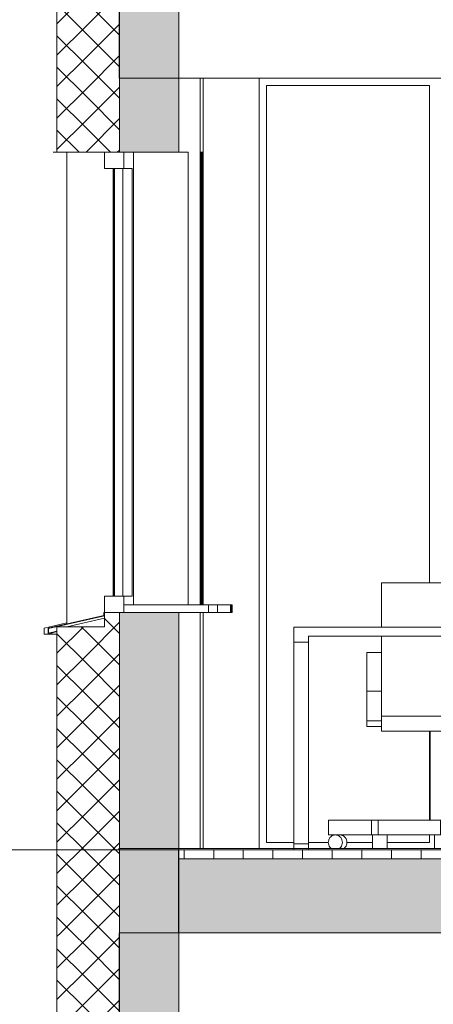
# Model space of a CAD drawing. Extents: x -138812 to 250702, y -18987 to 104055.
# Tile 157 of 193: x 97096 to 98492, y 83099 to 86416. Entities that reach past the tile are written whole.
import ezdxf

# ---------------------------------------------------------------- set-up
doc = ezdxf.new("R2010")
doc.units = 0
doc.header["$LTSCALE"] = 50
doc.linetypes.add('7 Voorgevel & doorsnede A-A$0$B0204', pattern=[1300, 1000, -100, 100, -100])
doc.layers.get('0').update_dxf_attribs({"linetype": 'CONTINUOUS'})
for name, color, linetype in [('7 Voorgevel & doorsnede A-A$0$00 Bestaand', 7, 'CONTINUOUS'), ('7 Voorgevel & doorsnede A-A$0$00 Bestaand Doorsnede-arcering', 7, 'CONTINUOUS'), ('7 Voorgevel & doorsnede A-A$0$00 Bestaand Laagscheidingslijnen', 7, 'CONTINUOUS'), ('7 Voorgevel & doorsnede A-A$0$00 Bestaand Ramen', 7, 'CONTINUOUS'), ('7 Voorgevel & doorsnede A-A$0$00 Bestaande vloeren', 7, 'CONTINUOUS'), ('7 Voorgevel & doorsnede A-A$0$00 Bestaande vloeren Doorsnede-arcering', 7, 'CONTINUOUS'), ('7 Voorgevel & doorsnede A-A$0$00 Bestaande vloeren Laagscheidingslijnen', 7, 'CONTINUOUS'), ('7 Voorgevel & doorsnede A-A$0$00 Simple Ramen', 7, 'CONTINUOUS'), ('7 Voorgevel & doorsnede A-A$0$23 Vloeren', 7, 'CONTINUOUS'), ('7 Voorgevel & doorsnede A-A$0$82 Interieur', 7, 'CONTINUOUS')]:
    doc.layers.add(name, color=color, linetype=linetype)
pattern_1 = [(-45, (108550.56, 1635.29), (53.033, 53.033), []), (45, (108550.56, 1635.29), (-53.033, 53.033), [])]

# ---------------------------------------------------------------- blocks, each defined once
blk = doc.blocks.new('7 Voorgevel & doorsnede A-A$0$Section Elem_281_3', base_point=(108550.6, 1635.3))
at = {"layer": '7 Voorgevel & doorsnede A-A$0$00 Bestaande vloeren', "color": 2, "linetype": 'Continuous', "lineweight": 0}
for p, q in [((83699.5, 11555.3), (96512.7, 11555.3)), ((83699.5, 11035.3), (83699.5, 11555.3))]:
    blk.add_line(p, q, dxfattribs=at)
blk = doc.blocks.new('7 Voorgevel & doorsnede A-A$0$Section Elem_282_3', base_point=(108550.6, 1635.3))
at = {"layer": '7 Voorgevel & doorsnede A-A$0$00 Bestaande vloeren', "color": 2, "linetype": 'Continuous', "lineweight": 0}
for q in [(83699.5, 14955.3), (88486.3, 14435.3)]:
    blk.add_line((83699.5, 14435.3), q, dxfattribs=at)
blk = doc.blocks.new('7 Voorgevel & doorsnede A-A$0$Section Elem_288_3', base_point=(108550.6, 1635.3))
at = {"layer": '7 Voorgevel & doorsnede A-A$0$00 Bestaande vloeren Doorsnede-arcering', "linetype": 'Continuous', "lineweight": 0}
h = blk.add_hatch(dxfattribs=at)
h.set_pattern_fill('LIJNEN_VERT_100_0003', color=9, style=0, pattern_type=2)
h.set_pattern_definition([(90, (108550.56, 1635.29), (-100, 0), [])])
h.paths.add_polyline_path([(96512.7, 11805.3), (96512.7, 11835.3), (83899.9, 11835.3), (83899.9, 11805.3)], flags=0)
h = blk.add_hatch(dxfattribs=at)
h.set_pattern_fill('11_GEWAPEND_BETON__I_H_W_73', color=9, style=0, pattern_type=2)
h.set_pattern_definition([(0, (108550.56, 1635.29), (0, 70), [0, -70])])
h.paths.add_polyline_path([(96512.7, 11555.3), (96512.7, 11805.3), (83899.9, 11805.3), (83899.9, 11555.3)], flags=0)
at = {"layer": '7 Voorgevel & doorsnede A-A$0$00 Bestaande vloeren', "color": 2, "linetype": 'Continuous', "lineweight": 0}
for p, q in [((83899.9, 11835.3), (96512.7, 11835.3)), ((83899.9, 11805.3), (83899.9, 11835.3))]:
    blk.add_line(p, q, dxfattribs=at)
at = {"layer": '7 Voorgevel & doorsnede A-A$0$00 Bestaande vloeren', "color": 3, "linetype": 'Continuous', "lineweight": 0}
blk.add_line((83899.9, 11555.3), (83899.9, 11805.3), dxfattribs=at)
at = {"layer": '7 Voorgevel & doorsnede A-A$0$00 Bestaande vloeren', "color": 1, "linetype": 'Continuous', "lineweight": 0}
blk.add_line((83899.9, 11555.3), (96512.7, 11555.3), dxfattribs=at)
at = {"layer": '7 Voorgevel & doorsnede A-A$0$00 Bestaande vloeren Laagscheidingslijnen', "color": 3, "linetype": 'Continuous', "lineweight": 0}
blk.add_line((83899.9, 11805.3), (96512.7, 11805.3), dxfattribs=at)
blk.add_line((83899.9, 11805.3), (96512.7, 11805.3), dxfattribs=at)
blk = doc.blocks.new('7 Voorgevel & doorsnede A-A$0$Section Elem_292_3', base_point=(108550.6, 1635.3))
at = {"layer": '7 Voorgevel & doorsnede A-A$0$00 Bestaand Doorsnede-arcering', "linetype": 'Continuous', "lineweight": 0}
h = blk.add_hatch(dxfattribs=at)
h.set_pattern_fill('13_45GR_ISOLATIE_0003', color=255, style=0, pattern_type=2)
h.set_pattern_definition(pattern_1)
h.paths.add_polyline_path([(83490, 10785.3), (83590.2, 10785.3), (83590.2, 11555.3), (83490, 11555.3)], flags=0)
h = blk.add_hatch(dxfattribs=at)
h.set_pattern_fill('13_45GR_ISOLATIE_0003', color=255, style=0, pattern_type=2)
h.set_pattern_definition(pattern_1)
h.paths.add_polyline_path([(83590.2, 10785.3), (83650.3, 10785.3), (83700.4, 10785.3), (83700.4, 11555.3), (83590.2, 11555.3)], flags=0)
blk.add_hatch(color=255, dxfattribs=at).paths.add_polyline_path([(83700.4, 10785.3), (83900.8, 10785.3), (83900.8, 11555.3), (83700.4, 11555.3)], flags=0)
at = {"layer": '7 Voorgevel & doorsnede A-A$0$00 Bestaand', "color": 2, "linetype": 'Continuous', "lineweight": 0}
for p, q in [((83490, 10785.3), (83490, 11555.3)), ((83900.8, 10785.3), (83900.8, 11555.3))]:
    blk.add_line(p, q, dxfattribs=at)
at = {"layer": '7 Voorgevel & doorsnede A-A$0$00 Bestaand Laagscheidingslijnen', "color": 2, "linetype": 'Continuous', "lineweight": 0}
blk.add_line((83700.4, 10785.3), (83700.4, 11555.3), dxfattribs=at)
blk.add_line((83700.4, 10785.3), (83700.4, 11555.3), dxfattribs=at)
blk = doc.blocks.new('7 Voorgevel & doorsnede A-A$0$Section Elem_308_3', base_point=(108550.6, 1635.3))
at = {"layer": '7 Voorgevel & doorsnede A-A$0$00 Bestaand Ramen', "color": 1, "linetype": 'Continuous', "lineweight": 0}
for p, q in [((83650.3, 14157.8), (83650.3, 14185.3)), ((83650.3, 14185.3), (83715.4, 14185.3)), ((83715.4, 14157.8), (83715.4, 14185.3)), ((83747.6, 14185.3), (83747.6, 12660.3)), ((83932.2, 14185.3), (83900.8, 14185.3)), ((83932.2, 12660.3), (83932.2, 14185.3)), ((83650.3, 14130.3), (83650.3, 14157.8)), ((83715.4, 14130.3), (83715.4, 14157.8)), ((83650.3, 14130.3), (83715.4, 14130.3)), ((83679.3, 12690.3), (83679.3, 14130.3)), ((83682.9, 14130.3), (83683.9, 14130.3)), ((83682.9, 12690.3), (83682.9, 14130.3)), ((83683.9, 12690.3), (83683.9, 14130.3)), ((83712.7, 14130.3), (83712.7, 12690.3)), ((83744.2, 14130.3), (83715.4, 14130.3)), ((83744.2, 12690.3), (83744.2, 14130.3)), ((83650.3, 12690.3), (83715.4, 12690.3)), ((83650.3, 12662.8), (83650.3, 12690.3)), ((83682.9, 12690.3), (83683.9, 12690.3)), ((83715.4, 12690.3), (83744.2, 12690.3)), ((83715.4, 12662.8), (83715.4, 12690.3)), ((83650.3, 12635.3), (83650.3, 12662.8)), ((83715.4, 12635.3), (83715.4, 12662.8)), ((83715.4, 12660.3), (84001, 12660.3)), ((83715.4, 12635.3), (83715.4, 12660.3)), ((84001, 12660.3), (84032, 12660.3)), ((84001, 12635.3), (84001, 12660.3)), ((84032, 12635.3), (84032, 12660.3)), ((83459.9, 12582.3), (83648.3, 12625.3)), ((83461.9, 12580.7), (83650.3, 12623.7)), ((83523, 12587.1), (83650.3, 12616.3)), ((83648.3, 12625.3), (83648.3, 12635.3)), ((83648.3, 12635.3), (83650.3, 12635.3)), ((83650.3, 12623.7), (83650.3, 12635.3)), ((83650.3, 12635.3), (83715.4, 12635.3)), ((83715.4, 12635.3), (84001, 12635.3)), ((84001, 12635.3), (84032, 12635.3)), ((83459.9, 12562.3), (83459.9, 12582.3)), ((83461.9, 12564.9), (83461.9, 12580.7)), ((83459.9, 12562.3), (83490, 12570.3)), ((83490, 12562.3), (83459.9, 12562.3)), ((83461.9, 12564.9), (83489.5, 12572.3)), ((83490, 12572.3), (83489.5, 12572.3)), ((83490, 12570.3), (83489.5, 12572.3))]:
    blk.add_line(p, q, dxfattribs=at)
blk = doc.blocks.new('7 Voorgevel & doorsnede A-A$0$Section Elem_309_3', base_point=(108550.6, 1635.3))
at = {"layer": '7 Voorgevel & doorsnede A-A$0$00 Bestaand Doorsnede-arcering', "linetype": 'Continuous', "lineweight": 0}
h = blk.add_hatch(dxfattribs=at)
h.set_pattern_fill('13_45GR_ISOLATIE_0003', color=255, style=0, pattern_type=2)
h.set_pattern_definition(pattern_1)
h.paths.add_polyline_path([(83490, 14185.3), (83590.2, 14185.3), (83590.2, 14955.3), (83490, 14955.3)], flags=0)
h = blk.add_hatch(dxfattribs=at)
h.set_pattern_fill('13_45GR_ISOLATIE_0003', color=255, style=0, pattern_type=2)
h.set_pattern_definition(pattern_1)
h.paths.add_polyline_path([(83590.2, 14185.3), (83650.3, 14185.3), (83700.4, 14185.3), (83700.4, 14955.3), (83590.2, 14955.3)], flags=0)
for points in [[(83700.4, 14185.3), (83900.8, 14185.3), (83900.8, 14955.3), (83700.4, 14955.3)], [(83700.4, 11555.3), (83900.8, 11555.3), (83900.8, 12635.3), (83700.4, 12635.3)]]:
    blk.add_hatch(color=255, dxfattribs=at).paths.add_polyline_path(points, flags=0)
h = blk.add_hatch(dxfattribs=at)
h.set_pattern_fill('13_45GR_ISOLATIE_0003', color=255, style=0, pattern_type=2)
h.set_pattern_definition(pattern_1)
h.paths.add_polyline_path([(83590.2, 11555.3), (83700.4, 11555.3), (83700.4, 12635.3), (83650.3, 12635.3), (83650.3, 12587.1), (83590.2, 12587.1)], flags=0)
h = blk.add_hatch(dxfattribs=at)
h.set_pattern_fill('13_45GR_ISOLATIE_0003', color=255, style=0, pattern_type=2)
h.set_pattern_definition(pattern_1)
h.paths.add_polyline_path([(83490, 12587.1), (83490, 11555.3), (83590.2, 11555.3), (83590.2, 12587.1)], flags=0)
at = {"layer": '7 Voorgevel & doorsnede A-A$0$00 Bestaand', "color": 2, "linetype": 'Continuous', "lineweight": 0}
for p, q in [((83490, 14185.3), (83490, 14955.3)), ((83900.8, 14185.3), (83900.8, 14955.3)), ((83490, 14185.3), (83590.2, 14185.3)), ((83590.2, 14185.3), (83650.3, 14185.3)), ((83650.3, 14185.3), (83700.4, 14185.3)), ((83700.4, 14185.3), (83900.8, 14185.3)), ((83650.3, 12635.3), (83700.4, 12635.3)), ((83650.3, 12587.1), (83650.3, 12635.3)), ((83700.4, 12635.3), (83900.8, 12635.3)), ((83900.8, 11555.3), (83900.8, 12635.3)), ((83490, 11555.3), (83490, 12587.1)), ((83490, 12587.1), (83590.2, 12587.1)), ((83590.2, 12587.1), (83650.3, 12587.1))]:
    blk.add_line(p, q, dxfattribs=at)
at = {"layer": '7 Voorgevel & doorsnede A-A$0$00 Bestaand', "color": 1, "linetype": 'Continuous', "lineweight": 0}
for p, q in [((83973.5, 12660.3), (83973.5, 14435.3)), ((83523, 12596.7), (83523, 14185.3)), ((83973.5, 11840.3), (83973.5, 12635.3))]:
    blk.add_line(p, q, dxfattribs=at)
at = {"layer": '7 Voorgevel & doorsnede A-A$0$00 Bestaand Laagscheidingslijnen', "color": 2, "linetype": 'Continuous', "lineweight": 0}
for p, q in [((83700.4, 14185.3), (83700.4, 14955.3)), ((83700.4, 14185.3), (83700.4, 14955.3)), ((83700.4, 11555.3), (83700.4, 12635.3)), ((83700.4, 11555.3), (83700.4, 12635.3))]:
    blk.add_line(p, q, dxfattribs=at)
blk = doc.blocks.new('7 Voorgevel & doorsnede A-A$0$Section Elem_310_3', base_point=(108550.6, 1635.3))
at = {"layer": '7 Voorgevel & doorsnede A-A$0$00 Bestaand Ramen', "color": 252, "linetype": 'Continuous', "lineweight": 0}
for p, q in [((83978.5, 14185.3), (83978.5, 12660.3)), ((83981, 14185.3), (83978.5, 14185.3)), ((83981, 12660.3), (83981, 14185.3)), ((84077.7, 12660.3), (84078.5, 12660.3)), ((84078.5, 12660.3), (84081, 12660.3)), ((84078.5, 12635.3), (84078.5, 12660.3)), ((84081, 12635.3), (84081, 12660.3)), ((84077.7, 12635.3), (84078.5, 12635.3)), ((84078.5, 12635.3), (84081, 12635.3))]:
    blk.add_line(p, q, dxfattribs=at)
blk = doc.blocks.new('7 Voorgevel & doorsnede A-A$0$Section Elem_311_3', base_point=(108550.6, 1635.3))
at = {"layer": '7 Voorgevel & doorsnede A-A$0$00 Bestaand Ramen', "color": 252, "linetype": 'Continuous', "lineweight": 0}
for p, q in [((83975.2, 14185.3), (83977.7, 14185.3)), ((83975.2, 12660.3), (83975.2, 14185.3)), ((83977.7, 14185.3), (83977.7, 12660.3)), ((84032, 12660.3), (84075.2, 12660.3)), ((84075.2, 12660.3), (84077.7, 12660.3)), ((84075.2, 12635.3), (84075.2, 12660.3)), ((84077.7, 12635.3), (84077.7, 12660.3)), ((84032, 12635.3), (84075.2, 12635.3)), ((84075.2, 12635.3), (84077.7, 12635.3))]:
    blk.add_line(p, q, dxfattribs=at)
blk = doc.blocks.new('7 Voorgevel & doorsnede A-A$0$Section Elem_312_3', base_point=(108550.6, 1635.3))
at = {"layer": '7 Voorgevel & doorsnede A-A$0$00 Bestaand', "color": 252, "linetype": 'Continuous', "lineweight": 0}
for p, q in [((83982.7, 12660.3), (83982.7, 14435.3)), ((83982.7, 11840.3), (83982.7, 12635.3))]:
    blk.add_line(p, q, dxfattribs=at)
blk = doc.blocks.new('7 Voorgevel & doorsnede A-A$0$Section Elem_314_3', base_point=(108550.6, 1635.3))
at = {"layer": '7 Voorgevel & doorsnede A-A$0$00 Bestaand Ramen', "color": 252, "linetype": 'Continuous', "lineweight": 0}
for p, q in [((83490, 14185.3), (83476.6, 14185.3)), ((83523, 12599.8), (83446.6, 12582.3)), ((83446.6, 12582.3), (83446.6, 12562.3)), ((83446.6, 12562.3), (83459.9, 12562.3))]:
    blk.add_line(p, q, dxfattribs=at)
blk = doc.blocks.new('7 Voorgevel & doorsnede A-A$0$Section Elem_582_3', base_point=(108550.6, 1635.3))
at = {"layer": '7 Voorgevel & doorsnede A-A$0$82 Interieur', "color": 2, "linetype": 'Continuous', "lineweight": 0}
for p, q in [((84289.1, 12585.3), (85889.1, 12585.3)), ((84289.1, 12555.3), (84289.1, 12585.3)), ((84289.1, 12535.3), (84289.1, 12555.3)), ((84339.1, 12555.3), (85839.1, 12555.3)), ((84339.1, 12535.3), (84339.1, 12555.3)), ((85839.1, 12535.3), (85839.1, 12555.3)), ((85889.1, 12535.3), (85889.1, 12555.3)), ((84289.1, 12535.3), (84339.1, 12535.3)), ((85839.1, 12535.3), (85889.1, 12535.3)), ((84289.1, 11855.3), (84339.1, 11855.3)), ((84289.1, 11835.3), (84289.1, 11855.3)), ((84339.1, 11835.3), (84339.1, 11855.3)), ((85839.1, 11855.3), (85889.1, 11855.3)), ((85839.1, 11835.3), (85839.1, 11855.3)), ((85889.1, 11835.3), (85889.1, 11855.3))]:
    blk.add_line(p, q, dxfattribs=at)
at = {"layer": '7 Voorgevel & doorsnede A-A$0$82 Interieur', "color": 1, "linetype": 'Continuous', "lineweight": 0}
for p, q in [((84289.1, 12535.3), (84289.1, 12532.4)), ((84289.1, 12532.4), (84289.1, 12525.3)), ((84289.1, 12525.3), (84289.1, 11865.3)), ((84339.1, 12535.3), (84339.1, 12532.4)), ((84339.1, 12532.4), (84339.1, 12525.3)), ((84339.1, 12525.3), (84339.1, 11865.3)), ((85839.1, 12535.3), (85839.1, 12532.4)), ((85839.1, 12532.4), (85839.1, 12525.3)), ((85839.1, 12525.3), (85839.1, 11865.3)), ((85889.1, 12535.3), (85889.1, 12532.4)), ((85889.1, 12532.4), (85889.1, 12525.3)), ((84289.1, 11865.3), (84289.1, 11858.2)), ((84289.1, 11858.2), (84289.1, 11855.3)), ((84339.1, 11865.3), (84339.1, 11858.2)), ((84339.1, 11858.2), (84339.1, 11855.3)), ((85839.1, 11865.3), (85839.1, 11858.2)), ((85839.1, 11858.2), (85839.1, 11855.3)), ((85889.1, 11865.3), (85889.1, 11858.2)), ((85889.1, 11858.2), (85889.1, 11855.3))]:
    blk.add_line(p, q, dxfattribs=at)
blk = doc.blocks.new('7 Voorgevel & doorsnede A-A$0$Section Elem_667_3', base_point=(108550.6, 1635.3))
at = {"layer": '7 Voorgevel & doorsnede A-A$0$82 Interieur', "color": 252, "linetype": 'Continuous', "lineweight": 0}
for p, q in [((84993.1, 12735.3), (84585.1, 12735.3)), ((84585.1, 12735.3), (84585.1, 12585.3)), ((84993.1, 12585.3), (84993.1, 12735.3)), ((84585.1, 12555.3), (84585.1, 12285.3)), ((84993.1, 12285.3), (84993.1, 12555.3)), ((84535.1, 12500.3), (84535.1, 12370.3)), ((84585.1, 12500.3), (84535.1, 12500.3)), ((85043.1, 12500.3), (84993.1, 12500.3)), ((85043.1, 12500.3), (85043.1, 12370.3)), ((84535.1, 12370.3), (84535.1, 12270.3)), ((84585.1, 12370.3), (84535.1, 12370.3)), ((85043.1, 12370.3), (84993.1, 12370.3)), ((85043.1, 12370.3), (85043.1, 12270.3)), ((84993.1, 12285.3), (84585.1, 12285.3)), ((84585.1, 12235.3), (84585.1, 12285.3)), ((84993.1, 12235.3), (84993.1, 12285.3)), ((84535.1, 12270.3), (84535.1, 12250.3)), ((84585.1, 12270.3), (84535.1, 12270.3)), ((84585.1, 12250.3), (84535.1, 12250.3)), ((85043.1, 12270.3), (84993.1, 12270.3)), ((85043.1, 12250.3), (84993.1, 12250.3)), ((85043.1, 12270.3), (85043.1, 12250.3)), ((84993.1, 12235.3), (84585.1, 12235.3)), ((84749.1, 11935.3), (84749.1, 12235.3)), ((84829.1, 11935.3), (84829.1, 12235.3)), ((84551.6, 11935.3), (84406.6, 11935.3)), ((84406.6, 11885.3), (84406.6, 11935.3)), ((84574.1, 11935.3), (84551.6, 11935.3)), ((84551.6, 11885.3), (84551.6, 11935.3)), ((84784.1, 11935.3), (84574.1, 11935.3)), ((84574.1, 11885.3), (84574.1, 11935.3)), ((84794.1, 11935.3), (84784.1, 11935.3)), ((84784.1, 11885.3), (84784.1, 11935.3)), ((85004.1, 11935.3), (84794.1, 11935.3)), ((84794.1, 11885.3), (84794.1, 11935.3)), ((85006.6, 11935.3), (85004.1, 11935.3)), ((85004.1, 11885.3), (85004.1, 11935.3)), ((84551.6, 11885.3), (84406.6, 11885.3)), ((84410.9, 11876.4), (84408.5, 11872.8)), ((84413.8, 11879.4), (84410.9, 11876.4)), ((84417.2, 11881.9), (84413.8, 11879.4)), ((84421, 11883.8), (84417.2, 11881.9)), ((84425, 11884.9), (84421, 11883.8)), ((84429.1, 11885.3), (84425, 11884.9)), ((84433.2, 11884.9), (84429.1, 11885.3)), ((84437.2, 11883.8), (84433.2, 11884.9)), ((84441, 11881.9), (84437.2, 11883.8)), ((84444.4, 11879.4), (84441, 11881.9)), ((84447.3, 11876.4), (84444.4, 11879.4)), ((84448.7, 11884.9), (84444.6, 11885.3)), ((84449.7, 11872.8), (84447.3, 11876.4)), ((84452.7, 11883.8), (84448.7, 11884.9)), ((84456.5, 11881.9), (84452.7, 11883.8)), ((84459.8, 11879.4), (84456.5, 11881.9)), ((84462.8, 11876.4), (84459.8, 11879.4)), ((84465.2, 11872.8), (84462.8, 11876.4)), ((84574.1, 11885.3), (84551.6, 11885.3)), ((84554.1, 11884.9), (84554.1, 11885.3)), ((84554.1, 11883.8), (84554.1, 11884.9)), ((84554.1, 11881.9), (84554.1, 11883.8)), ((84554.1, 11879.4), (84554.1, 11881.9)), ((84554.1, 11876.4), (84554.1, 11879.4)), ((84554.1, 11872.8), (84554.1, 11876.4)), ((84597.7, 11885.3), (84574.1, 11885.3)), ((84597.7, 11885.3), (84604.1, 11885.3)), ((84784.1, 11885.3), (84604.1, 11885.3)), ((84604.1, 11884.9), (84604.1, 11885.3)), ((84604.1, 11883.8), (84604.1, 11884.9)), ((84604.1, 11881.9), (84604.1, 11883.8)), ((84604.1, 11879.4), (84604.1, 11881.9)), ((84604.1, 11876.4), (84604.1, 11879.4)), ((84604.1, 11872.8), (84604.1, 11876.4)), ((84764.1, 11884.9), (84764.1, 11885.3)), ((84764.1, 11883.8), (84764.1, 11884.9)), ((84764.1, 11881.9), (84764.1, 11883.8)), ((84764.1, 11879.4), (84764.1, 11881.9)), ((84764.1, 11876.4), (84764.1, 11879.4)), ((84764.1, 11872.8), (84764.1, 11876.4)), ((84794.1, 11885.3), (84784.1, 11885.3)), ((84974.1, 11885.3), (84794.1, 11885.3)), ((84814.1, 11884.9), (84814.1, 11885.3)), ((84814.1, 11883.8), (84814.1, 11884.9)), ((84814.1, 11881.9), (84814.1, 11883.8)), ((84814.1, 11879.4), (84814.1, 11881.9)), ((84814.1, 11876.4), (84814.1, 11879.4)), ((84814.1, 11872.8), (84814.1, 11876.4)), ((84974.1, 11884.9), (84974.1, 11885.3)), ((84974.1, 11885.3), (84980.6, 11885.3)), ((84974.1, 11883.8), (84974.1, 11884.9)), ((84974.1, 11881.9), (84974.1, 11883.8)), ((84974.1, 11879.4), (84974.1, 11881.9)), ((84974.1, 11876.4), (84974.1, 11879.4)), ((84974.1, 11872.8), (84974.1, 11876.4)), ((85004.1, 11885.3), (84980.6, 11885.3)), ((85006.6, 11885.3), (85004.1, 11885.3)), ((85024.1, 11884.9), (85024.1, 11885.3)), ((85024.1, 11884.7), (85024.1, 11884.9)), ((85115.4, 11876.4), (85113.1, 11872.8)), ((85118.4, 11879.4), (85115.4, 11876.4)), ((85121.8, 11881.9), (85118.4, 11879.4)), ((85125.5, 11883.8), (85121.8, 11881.9)), ((85129.5, 11884.9), (85125.5, 11883.8)), ((85130.9, 11876.4), (85128.5, 11872.8)), ((85133.7, 11885.3), (85129.5, 11884.9)), ((85133.8, 11879.4), (85130.9, 11876.4)), ((85137.2, 11881.9), (85133.8, 11879.4)), ((85141, 11883.8), (85137.2, 11881.9)), ((85145, 11884.9), (85141, 11883.8)), ((85149.1, 11885.3), (85145, 11884.9)), ((85153.2, 11884.9), (85149.1, 11885.3)), ((85154.1, 11884.7), (85153.2, 11884.9)), ((84405.7, 11864.6), (84405.3, 11860.3)), ((84405.3, 11860.3), (84405.7, 11856)), ((84406.8, 11868.8), (84405.7, 11864.6)), ((84405.7, 11856), (84406.8, 11851.7)), ((84408.5, 11872.8), (84406.8, 11868.8)), ((84406.8, 11851.7), (84408.5, 11847.8)), ((84408.5, 11847.8), (84410.9, 11844.2)), ((84410.9, 11844.2), (84413.8, 11841.1)), ((84444.4, 11841.1), (84447.3, 11844.2)), ((84447.3, 11844.2), (84449.7, 11847.8)), ((84451.5, 11868.8), (84449.7, 11872.8)), ((84449.7, 11847.8), (84451.5, 11851.7)), ((84452.5, 11864.6), (84451.5, 11868.8)), ((84451.5, 11851.7), (84452.5, 11856)), ((84452.9, 11860.3), (84452.5, 11864.6)), ((84452.5, 11856), (84452.9, 11860.3)), ((84459.8, 11841.1), (84462.8, 11844.2)), ((84462.8, 11844.2), (84465.2, 11847.8)), ((84466.9, 11868.8), (84465.2, 11872.8)), ((84465.2, 11847.8), (84466.9, 11851.7)), ((84468, 11864.6), (84466.9, 11868.8)), ((84466.9, 11851.7), (84468, 11856)), ((84468.3, 11860.3), (84468, 11864.6)), ((84468, 11856), (84468.3, 11860.3)), ((84554.1, 11868.8), (84554.1, 11872.8)), ((84554.1, 11864.6), (84554.1, 11868.8)), ((84554.1, 11860.3), (84554.1, 11864.6)), ((84554.1, 11856), (84554.1, 11860.3)), ((84554.1, 11851.7), (84554.1, 11856)), ((84554.1, 11847.8), (84554.1, 11851.7)), ((84554.1, 11844.2), (84554.1, 11847.8)), ((84554.1, 11841.1), (84554.1, 11844.2)), ((84604.1, 11868.8), (84604.1, 11872.8)), ((84604.1, 11864.6), (84604.1, 11868.8)), ((84604.1, 11860.3), (84604.1, 11864.6)), ((84604.1, 11856), (84604.1, 11860.3)), ((84604.1, 11851.7), (84604.1, 11856)), ((84604.1, 11847.8), (84604.1, 11851.7)), ((84604.1, 11844.2), (84604.1, 11847.8)), ((84604.1, 11841.1), (84604.1, 11844.2)), ((84764.1, 11868.8), (84764.1, 11872.8)), ((84764.1, 11864.6), (84764.1, 11868.8)), ((84764.1, 11860.3), (84764.1, 11864.6)), ((84764.1, 11856), (84764.1, 11860.3)), ((84764.1, 11851.7), (84764.1, 11856)), ((84764.1, 11847.8), (84764.1, 11851.7)), ((84764.1, 11844.2), (84764.1, 11847.8)), ((84764.1, 11841.1), (84764.1, 11844.2)), ((84814.1, 11868.8), (84814.1, 11872.8)), ((84814.1, 11864.6), (84814.1, 11868.8)), ((84814.1, 11860.3), (84814.1, 11864.6)), ((84814.1, 11856), (84814.1, 11860.3)), ((84814.1, 11851.7), (84814.1, 11856)), ((84814.1, 11847.8), (84814.1, 11851.7)), ((84814.1, 11844.2), (84814.1, 11847.8)), ((84814.1, 11841.1), (84814.1, 11844.2)), ((84974.1, 11868.8), (84974.1, 11872.8)), ((84974.1, 11864.6), (84974.1, 11868.8)), ((84974.1, 11860.3), (84974.1, 11864.6)), ((84974.1, 11856), (84974.1, 11860.3)), ((84974.1, 11851.7), (84974.1, 11856)), ((84974.1, 11847.8), (84974.1, 11851.7)), ((84974.1, 11844.2), (84974.1, 11847.8)), ((84974.1, 11841.1), (84974.1, 11844.2)), ((85110.2, 11864.6), (85109.9, 11860.3)), ((85109.9, 11860.3), (85110.2, 11856)), ((85111.3, 11868.8), (85110.2, 11864.6)), ((85110.2, 11856), (85111.3, 11851.7)), ((85113.1, 11872.8), (85111.3, 11868.8)), ((85111.3, 11851.7), (85113.1, 11847.8)), ((85113.1, 11847.8), (85115.4, 11844.2)), ((85115.4, 11844.2), (85118.4, 11841.1)), ((85125.7, 11864.6), (85125.3, 11860.3)), ((85125.3, 11860.3), (85125.7, 11856)), ((85126.8, 11868.8), (85125.7, 11864.6)), ((85125.7, 11856), (85126.8, 11851.7)), ((85128.5, 11872.8), (85126.8, 11868.8)), ((85126.8, 11851.7), (85128.5, 11847.8)), ((85128.5, 11847.8), (85130.9, 11844.2)), ((85130.9, 11844.2), (85133.8, 11841.1)), ((84413.8, 11841.1), (84415, 11840.3)), ((84443.2, 11840.3), (84444.4, 11841.1)), ((84458.7, 11840.3), (84459.8, 11841.1)), ((84554.1, 11840.3), (84554.1, 11841.1)), ((84604.1, 11840.3), (84604.1, 11841.1)), ((84764.1, 11840.3), (84764.1, 11841.1)), ((84814.1, 11840.3), (84814.1, 11841.1)), ((84974.1, 11840.3), (84974.1, 11841.1)), ((85118.4, 11841.1), (85119.5, 11840.3)), ((85133.8, 11841.1), (85135, 11840.3))]:
    blk.add_line(p, q, dxfattribs=at)
blk = doc.blocks.new('7 Voorgevel & doorsnede A-A$0$Section Elem_723_3', base_point=(108550.6, 1635.3))
at = {"layer": '7 Voorgevel & doorsnede A-A$0$00 Simple Ramen', "color": 252, "linetype": 'Continuous', "lineweight": 0}
for p, q in [((84172.3, 11840.3), (84172.3, 14435.3)), ((84747.3, 14410.3), (84197.3, 14410.3)), ((84197.3, 14410.3), (84197.3, 11860.3)), ((84747.3, 12735.3), (84747.3, 14410.3)), ((84747.3, 11935.3), (84747.3, 12235.3)), ((84747.3, 11860.3), (84747.3, 11885.3)), ((84197.3, 11860.3), (84289.1, 11860.3)), ((84339.1, 11860.3), (84405.3, 11860.3)), ((84468.3, 11860.3), (84554.1, 11860.3)), ((84604.1, 11860.3), (84747.3, 11860.3))]:
    blk.add_line(p, q, dxfattribs=at)
blk = doc.blocks.new('7 Voorgevel & doorsnede A-A$0$Section Elem_759_3', base_point=(108550.6, 1635.3))
at = {"layer": '7 Voorgevel & doorsnede A-A$0$23 Vloeren', "color": 2, "linetype": 'Continuous', "lineweight": 0}
for p, q in [((83699.2, 11840.3), (90829.9, 11840.3)), ((83699.2, 11835.3), (83699.2, 11840.3)), ((83699.2, 11835.3), (84289.1, 11835.3)), ((84339.1, 11835.3), (85839.1, 11835.3))]:
    blk.add_line(p, q, dxfattribs=at)
blk = doc.blocks.new('7 Voorgevel & doorsnede A-A$0$A DOORSNEDE A-A_STORY_MARKER', base_point=(108550.6, 1635.3))
at = {"color": 9, "linetype": '7 Voorgevel & doorsnede A-A$0$B0204', "lineweight": 0}
blk.add_line((68885.1, 11835.3), (99506.2, 11835.3), dxfattribs=at)

msp = doc.modelspace()

# ---------------------------------------------------------------- block references
at = {"linetype": 'Continuous', "lineweight": 0}
msp.add_blockref('7 Voorgevel & doorsnede A-A$0$A DOORSNEDE A-A_STORY_MARKER', (122282.53701, 73419.01573), dxfattribs=at)
at = {"layer": '7 Voorgevel & doorsnede A-A$0$00 Bestaand', "color": 9, "lineweight": 0}
for name in ['7 Voorgevel & doorsnede A-A$0$Section Elem_309_3', '7 Voorgevel & doorsnede A-A$0$Section Elem_312_3', '7 Voorgevel & doorsnede A-A$0$Section Elem_292_3']:
    msp.add_blockref(name, (122282.53701, 73419.01573), dxfattribs=at)
at = {"layer": '7 Voorgevel & doorsnede A-A$0$00 Bestaand Ramen', "color": 9, "lineweight": 0}
for name in ['7 Voorgevel & doorsnede A-A$0$Section Elem_314_3', '7 Voorgevel & doorsnede A-A$0$Section Elem_308_3', '7 Voorgevel & doorsnede A-A$0$Section Elem_311_3', '7 Voorgevel & doorsnede A-A$0$Section Elem_310_3']:
    msp.add_blockref(name, (122282.53701, 73419.01573), dxfattribs=at)
at = {"layer": '7 Voorgevel & doorsnede A-A$0$00 Bestaande vloeren', "color": 9, "lineweight": 0}
for name in ['7 Voorgevel & doorsnede A-A$0$Section Elem_282_3', '7 Voorgevel & doorsnede A-A$0$Section Elem_288_3', '7 Voorgevel & doorsnede A-A$0$Section Elem_281_3']:
    msp.add_blockref(name, (122282.53701, 73419.01573), dxfattribs=at)
at = {"layer": '7 Voorgevel & doorsnede A-A$0$00 Simple Ramen', "color": 9, "lineweight": 0}
msp.add_blockref('7 Voorgevel & doorsnede A-A$0$Section Elem_723_3', (122282.53701, 73419.01573), dxfattribs=at)
at = {"layer": '7 Voorgevel & doorsnede A-A$0$23 Vloeren', "color": 9, "lineweight": 0}
msp.add_blockref('7 Voorgevel & doorsnede A-A$0$Section Elem_759_3', (122282.53701, 73419.01573), dxfattribs=at)
at = {"layer": '7 Voorgevel & doorsnede A-A$0$82 Interieur', "color": 9, "lineweight": 0}
for name in ['7 Voorgevel & doorsnede A-A$0$Section Elem_667_3', '7 Voorgevel & doorsnede A-A$0$Section Elem_582_3']:
    msp.add_blockref(name, (122282.53701, 73419.01573), dxfattribs=at)

doc.saveas('drawing.dxf')
